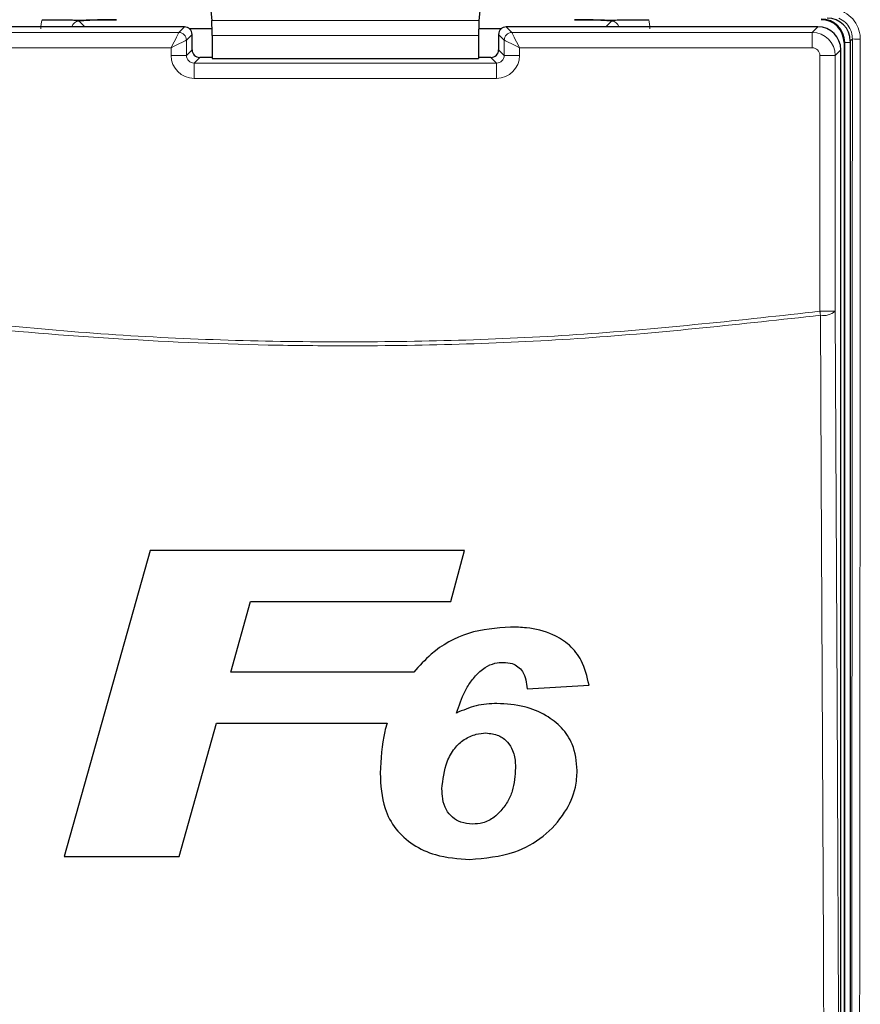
# Paper-space layout 'Blatt3' of a CAD drawing. Header units: millimetres. Extents: x 5 to 418, y 2 to 292.
# Tile 9 of 56: x 72 to 90, y 164 to 185. Entities that reach past the tile are written whole.
import ezdxf

# ---------------------------------------------------------------- set-up
doc = ezdxf.new("R2010")
doc.units = ezdxf.units.MM

psp = doc.layouts.new('Blatt3')

# ---------------------------------------------------------------- linework, layer by layer
at = {"color": 7, "linetype": 'Continuous', "lineweight": 25}
for p, q in [((76.1196, 185.666), (76.1686, 185.1575)), ((82.0351, 185.666), (81.9862, 185.1575)), ((75.5715, 185.0164), (68.7832, 185.0164)), ((76.1728, 184.9714), (75.6853, 184.9714)), ((82.4694, 184.9714), (81.9819, 184.9714)), ((89.3715, 185.0164), (82.5833, 185.0164)), ((75.7381, 184.5164), (75.7381, 184.8498)), ((76.1734, 184.8295), (76.1734, 184.3266)), ((81.9814, 184.8295), (81.9814, 184.3266)), ((82.4166, 184.8498), (82.4166, 184.5164)), ((90.0774, 184.7057), (90.0774, 147.0401)), ((89.8715, 147.1948), (89.8715, 184.5165)), ((89.944, 184.6723), (89.944, 147.039)), ((76.1734, 184.3497), (75.9048, 184.3497)), ((76.1734, 184.3266), (81.9814, 184.3266)), ((82.25, 184.3497), (81.9814, 184.3497)), ((74.8255, 173.6079), (72.9545, 166.9412)), ((81.6724, 173.6079), (74.8255, 173.6079)), ((81.3786, 172.4968), (81.6724, 173.6079)), ((76.5816, 170.9583), (77.0143, 172.4968)), ((77.0143, 172.4968), (81.3786, 172.4968)), ((80.5691, 170.9583), (76.5816, 170.9583)), ((83.0398, 170.5951), (84.386, 170.6762)), ((75.4558, 166.9412), (76.2705, 169.8472)), ((76.2705, 169.8472), (79.9849, 169.8472)), ((72.9545, 166.9412), (75.4558, 166.9412))]:
    psp.add_line(p, q, dxfattribs=at)
at = {"color": 7, "linetype": 'Continuous', "lineweight": 18}
for p, q in [((73.2769, 185.1392), (73.3997, 185.0164)), ((81.9862, 185.1575), (76.1686, 185.1575)), ((84.755, 185.0164), (84.8778, 185.1392)), ((75.4493, 184.8942), (75.5715, 185.0164)), ((82.5833, 185.0164), (82.7055, 184.8942)), ((89.2493, 184.8942), (89.3715, 185.0164)), ((68.9054, 184.8942), (75.4493, 184.8942)), ((75.7381, 184.8498), (75.6159, 184.7276)), ((75.6159, 184.7276), (75.6159, 184.3942)), ((81.9814, 184.8295), (76.1734, 184.8295)), ((82.5388, 184.7276), (82.4166, 184.8498)), ((82.5388, 184.3942), (82.5388, 184.7276)), ((82.7055, 184.8942), (89.2493, 184.8942)), ((89.2493, 184.8942), (89.2493, 184.5609)), ((90.1242, 184.7525), (90.0774, 184.7057)), ((75.2827, 184.5609), (68.9054, 184.5609)), ((75.2827, 184.3942), (75.2827, 184.5609)), ((75.6159, 184.3942), (75.7381, 184.5164)), ((82.4166, 184.5164), (82.5388, 184.3942)), ((82.8721, 184.5609), (82.8721, 184.3942)), ((89.2493, 184.5609), (82.8721, 184.5609)), ((89.8715, 184.5165), (89.7493, 184.3943)), ((89.9586, 184.6723), (89.944, 184.6723)), ((89.9586, 184.6723), (90.0774, 184.6723)), ((89.9586, 147.039), (89.9586, 184.6723)), ((75.2827, 184.3942), (75.6159, 184.3942)), ((75.9048, 184.3497), (75.7826, 184.2276)), ((82.3722, 184.2276), (82.25, 184.3497)), ((82.8721, 184.3942), (82.5388, 184.3942)), ((89.7493, 184.3943), (89.416, 184.3943)), ((89.416, 178.8193), (89.416, 184.3943)), ((89.7493, 184.3943), (89.7493, 178.8193)), ((75.7826, 183.8943), (75.7826, 184.2276)), ((75.7826, 184.2276), (82.3722, 184.2276)), ((82.3722, 183.8943), (82.3722, 184.2276)), ((82.3722, 183.8943), (75.7826, 183.8943)), ((89.7493, 178.8193), (89.416, 178.8193))]:
    psp.add_line(p, q, dxfattribs=at)
at = {"color": 7, "linetype": 'Continuous', "lineweight": 18, "flags": 128}
for points in [[(75.2827, 184.5609), (75.3148, 184.6253), (75.3458, 184.6872), (75.3743, 184.7443), (75.3995, 184.7946), (75.4202, 184.8361), (75.4358, 184.8672), (75.4456, 184.8868), (75.4493, 184.8942)], [(75.2827, 184.5609), (75.347, 184.5931), (75.4089, 184.624), (75.466, 184.6526), (75.5163, 184.6778), (75.5578, 184.6985), (75.5889, 184.7141), (75.6086, 184.7239), (75.6159, 184.7276)], [(82.5388, 184.7276), (82.5462, 184.7239), (82.5658, 184.7141), (82.597, 184.6985), (82.6385, 184.6778), (82.6887, 184.6526), (82.7459, 184.624), (82.8078, 184.5931), (82.8721, 184.5609)], [(82.7055, 184.8942), (82.7091, 184.8868), (82.719, 184.8672), (82.7345, 184.8361), (82.7553, 184.7946), (82.7804, 184.7443), (82.809, 184.6872), (82.8399, 184.6253), (82.8721, 184.5609)], [(89.4271, 178.733), (89.4257, 178.7436), (89.4244, 178.7543), (89.423, 178.765), (89.4216, 178.7758), (89.4202, 178.7866), (89.4188, 178.7975), (89.4174, 178.8084), (89.416, 178.8193)], [(89.507, 161.7212), (89.504, 162.3651), (89.4919, 164.9407), (89.4435, 175.2429), (89.4271, 178.733)], [(89.7493, 178.8193), (89.789, 170.3353), (89.8289, 161.8075)]]:
    psp.add_lwpolyline(points, dxfattribs=at)
at = {"color": 7, "linetype": 'Continuous', "lineweight": 25}
for centre, radius, start, end in [((89.444, 184.6723), 0.5146, 0, 90), ((89.444, 184.6723), 0.5, 0, 90), ((75.5714, 184.8497), 0.1667, 0.02049, 89.9794), ((82.5833, 184.8497), 0.1667, 90.02047, 179.97942)]:
    psp.add_arc(centre, radius, start, end, dxfattribs=at)
at = {"color": 7, "linetype": 'Continuous', "lineweight": 18}
for centre, radius, start, end in [((75.4492, 184.7275), 0.1667, 0.02067, 89.97965), ((82.7055, 184.7275), 0.1667, 90.02056, 179.97933), ((90.2542, 186.3471), 1.5999, 265.33868, 271.51461), ((89.4963, 179.1193), 0.3925, 259.84528, 310.13645)]:
    psp.add_arc(centre, radius, start, end, dxfattribs=at)
for centre, major_axis, ratio, start_param, end_param in [((73.2792, 184.9705), (0.5909, -0.5909), 0.9972647, 3.684069, 3.9256213), ((73.2792, 184.9705), (0.1208, -0.1208), 0.9759379, 2.357564, 3.6635835), ((84.8755, 184.9705), (0.1208, 0.1208), 0.9759379, 5.7611944, 7.0672139), ((84.8755, 184.9705), (-0.5909, -0.5909), 0.9972647, 2.357564, 2.5991163), ((89.2493, 184.3942), (-0.3536, 0.3536), 0.9998985, 3.9271431, 5.4976349), ((89.2493, 184.3942), (0.1179, 0.1179), 0.9996955, 5.4979394, 7.0684312), ((75.7827, 184.3943), (-0.3537, -0.3537), 0.9996955, 5.4979394, 7.0684312), ((75.7827, 184.3943), (0.118, 0.118), 0.9984793, 2.3563468, 3.9268385), ((82.372, 184.3943), (0.3537, -0.3537), 0.9996955, 5.4979394, 7.0684312), ((82.372, 184.3943), (0.118, -0.118), 0.9984793, 5.4979394, 7.0684312)]:
    psp.add_ellipse(centre, major_axis=major_axis, ratio=ratio, start_param=start_param, end_param=end_param, dxfattribs=at)
at = {"color": 7, "linetype": 'Continuous', "lineweight": 25}
for centre, major_axis, ratio, start_param, end_param in [((76.1676, 184.8295), (0, 0.3333), 0.0174551, 4.712389, 6.103873), ((81.9872, 184.8295), (0, 0.3333), 0.0174551, 0.1793123, 1.5707963), ((89.5773, 184.7056), (0.3537, 0.3537), 0.9996955, 5.4979394, 7.0684312), ((89.3715, 184.5164), (0.3536, -0.3536), 0.9998985, 0.7855505, 2.3560422), ((75.9049, 184.5165), (0.118, 0.118), 0.9984793, 2.3563468, 3.9268385), ((82.2498, 184.5165), (0.118, -0.118), 0.9984793, 5.4979394, 7.0684312)]:
    psp.add_ellipse(centre, major_axis=major_axis, ratio=ratio, start_param=start_param, end_param=end_param, dxfattribs=at)
at = {"color": 7, "linetype": 'Continuous', "lineweight": 18}
for points, knots in [([(89.9056, 185.3555), (89.9709, 185.3177), (90.1014, 185.2422), (90.2349, 185.0548), (90.2912, 184.8814), (90.2953, 184.7772), (90.2965, 184.7478)], [0, 0, 0, 0, 0.2946914, 0.5893403, 0.8841722, 1, 1, 1, 1]), ([(90.1242, 184.7525), (90.1233, 184.7746), (90.1202, 184.8527), (90.0781, 184.9828), (89.9781, 185.1233), (89.8802, 185.18), (89.8313, 185.2084)], [0, 0, 0, 0, 0.11584908, 0.41074503, 0.7054053, 1, 1, 1, 1]), ([(90.0934, 146.9599), (90.1, 153.2536), (90.1133, 165.8431), (90.1205, 178.4487), (90.1242, 184.7525)], [0, 0, 0, 0, 0.4999168, 1, 1, 1, 1]), ([(90.2965, 184.7478), (90.2964, 184.6367), (90.2961, 184.0814), (90.2949, 181.7491), (90.2896, 172.4204), (90.2803, 160.3727), (90.2691, 150.112), (90.2657, 146.9491)], [0, 0, 0, 0, 0.0088087, 0.0440433, 0.1849823, 0.7487664, 1, 1, 1, 1]), ([(89.4271, 178.733), (87.7203, 178.5447), (84.2997, 178.1672), (80.2764, 178.051), (76.8125, 178.0844), (73.9112, 178.2097), (71.0226, 178.4527), (69.2981, 178.6633), (68.7277, 178.733)], [0, 0, 0, 0, 0.2481436, 0.4972894, 0.5811434, 0.7488807, 0.9169293, 1, 1, 1, 1]), ([(68.7388, 178.8193), (70.4622, 178.6291), (73.9162, 178.2479), (79.1074, 178.1058), (84.2869, 178.2525), (87.704, 178.6301), (89.416, 178.8193)], [0, 0, 0, 0, 0.2508222, 0.5026819, 0.7508343, 1, 1, 1, 1])]:
    psp.add_open_spline(points, degree=3, knots=knots, dxfattribs=at)
at = {"color": 7, "linetype": 'Continuous', "lineweight": 25}
for points, knots in [([(72.469, 185.1723), (72.5525, 185.1722), (72.7192, 185.1719), (72.9282, 185.1698), (73.0766, 185.1673), (73.1659, 185.1653), (73.2216, 185.1643), (73.2525, 185.164), (73.2731, 185.1639), (73.2953, 185.1639), (73.3423, 185.1644), (73.4652, 185.1671), (73.6617, 185.1705), (73.9256, 185.1722), (74.049, 185.1723), (74.0884, 185.1723)], [0, 0, 0, 0, 0.1279847, 0.2556059, 0.3628071, 0.4421847, 0.4757377, 0.4878772, 0.4979056, 0.5079891, 0.5213852, 0.579556, 0.8100632, 0.9393945, 1, 1, 1, 1]), ([(74.0884, 185.1723), (74.0055, 185.1719), (73.8401, 185.171), (73.5975, 185.1636), (73.4219, 185.1533), (73.326, 185.1443), (73.2856, 185.1401), (73.2774, 185.1393), (73.2769, 185.1392)], [0, 0, 0, 0, 0.2277966, 0.4550937, 0.7542484, 0.9491936, 0.997256, 1, 1, 1, 1]), ([(84.0664, 185.1723), (84.1502, 185.1722), (84.3177, 185.1719), (84.5288, 185.1697), (84.6673, 185.1674), (84.7617, 185.1655), (84.8139, 185.1643), (84.8594, 185.1639), (84.8796, 185.1639), (84.9015, 185.1639), (84.9475, 185.1645), (85.0713, 185.1672), (85.2721, 185.1707), (85.5344, 185.1722), (85.6517, 185.1723), (85.6858, 185.1723)], [0, 0, 0, 0, 0.1285766, 0.2567737, 0.3662024, 0.4233861, 0.4807318, 0.4926995, 0.5020931, 0.5114973, 0.5265386, 0.5851338, 0.819275, 0.9475434, 1, 1, 1, 1]), ([(84.8778, 185.1392), (84.8774, 185.1393), (84.8691, 185.1401), (84.8287, 185.1443), (84.7329, 185.1533), (84.5573, 185.1636), (84.3147, 185.171), (84.1492, 185.1719), (84.0664, 185.1723)], [0, 0, 0, 0, 0.002744, 0.0508064, 0.2457513, 0.5449064, 0.7722034, 1, 1, 1, 1]), ([(82.6782, 171.9412), (82.3669, 171.917), (81.7413, 171.8685), (81.0158, 171.4569), (80.6901, 171.0933), (80.5691, 170.9583)], [0, 0, 0, 0, 0.3837769, 0.7711571, 1, 1, 1, 1]), ([(84.386, 170.6762), (84.344, 170.8601), (84.2709, 171.181), (83.9746, 171.5612), (83.5597, 171.8193), (83.1067, 171.9279), (82.7927, 171.9377), (82.6782, 171.9412)], [0, 0, 0, 0, 0.2428984, 0.4237482, 0.6045668, 0.8558514, 1, 1, 1, 1]), ([(81.4973, 170.0682), (81.5535, 170.2288), (81.6388, 170.4729), (81.8178, 170.7782), (81.9448, 170.9092), (82.0092, 170.9757)], [0, 0, 0, 0, 0.48615334, 0.73931177, 1, 1, 1, 1]), ([(82.0092, 170.9757), (82.0454, 171.0046), (82.1424, 171.0822), (82.3182, 171.159), (82.4585, 171.168), (82.52, 171.172)], [0, 0, 0, 0, 0.2512217, 0.6721781, 1, 1, 1, 1]), ([(82.52, 171.172), (82.5853, 171.1676), (82.6993, 171.1599), (82.8436, 171.0819), (82.9529, 170.9617), (83.0143, 170.7906), (83.0312, 170.6611), (83.0398, 170.5951)], [0, 0, 0, 0, 0.2181801, 0.3806492, 0.5437191, 0.7674666, 1, 1, 1, 1]), ([(82.3808, 170.2746), (82.3043, 170.2719), (82.1512, 170.2666), (81.8484, 170.2163), (81.6376, 170.1274), (81.4973, 170.0682)], [0, 0, 0, 0, 0.2505676, 0.501646, 1, 1, 1, 1]), ([(84.1296, 168.8122), (84.1116, 169.0097), (84.0807, 169.3494), (83.8038, 169.7592), (83.441, 170.0403), (82.9569, 170.2416), (82.5827, 170.263), (82.3808, 170.2746)], [0, 0, 0, 0, 0.2335403, 0.4017203, 0.5694334, 0.7676612, 1, 1, 1, 1]), ([(79.9849, 169.8472), (79.9679, 169.7864), (79.8692, 169.4326), (79.8503, 169.0648), (79.8347, 168.7601)], [0, 0, 0, 0, 0.1717279, 1, 1, 1, 1]), ([(81.1808, 168.4166), (81.2038, 168.6175), (81.2394, 168.9284), (81.4341, 169.2948), (81.6603, 169.4996), (81.9023, 169.613), (82.0683, 169.6274), (82.1384, 169.6335)], [0, 0, 0, 0, 0.355806, 0.5506994, 0.7156312, 0.8799477, 1, 1, 1, 1]), ([(82.1384, 169.6335), (82.2334, 169.6228), (82.4098, 169.6028), (82.6151, 169.4493), (82.7468, 169.233), (82.7804, 169.0314), (82.7828, 168.9038), (82.7834, 168.8733)], [0, 0, 0, 0, 0.2466373, 0.4576373, 0.6531623, 0.9172682, 1, 1, 1, 1]), ([(82.7834, 168.8733), (82.7722, 168.7024), (82.7553, 168.4452), (82.6161, 168.1213), (82.5035, 167.9827), (82.4459, 167.9118)], [0, 0, 0, 0, 0.49208364, 0.74010008, 1, 1, 1, 1]), ([(79.8347, 168.7601), (79.8478, 168.4974), (79.8693, 168.0668), (80.1563, 167.5273), (80.5459, 167.1794), (81.1011, 166.9263), (81.5344, 166.8953), (81.7878, 166.8771)], [0, 0, 0, 0, 0.257779, 0.4225156, 0.58704, 0.7585544, 1, 1, 1, 1]), ([(81.7878, 166.8771), (82.1219, 166.9072), (82.6946, 166.9589), (83.4137, 167.3563), (83.862, 167.86), (84.1007, 168.3721), (84.1216, 168.6908), (84.1296, 168.8122)], [0, 0, 0, 0, 0.2923014, 0.5011451, 0.7100046, 0.8895701, 1, 1, 1, 1]), ([(81.8469, 167.6463), (81.7606, 167.6543), (81.6027, 167.6688), (81.4039, 167.7885), (81.2567, 167.9642), (81.1899, 168.1867), (81.1837, 168.344), (81.1808, 168.4166)], [0, 0, 0, 0, 0.2189953, 0.4008853, 0.5829925, 0.8075347, 1, 1, 1, 1]), ([(82.4459, 167.9118), (82.4058, 167.8731), (82.2991, 167.7701), (82.0916, 167.6643), (81.922, 167.6519), (81.8469, 167.6463)], [0, 0, 0, 0, 0.2505428, 0.6680467, 1, 1, 1, 1])]:
    psp.add_open_spline(points, degree=3, knots=knots, dxfattribs=at)

doc.saveas('drawing.dxf')
